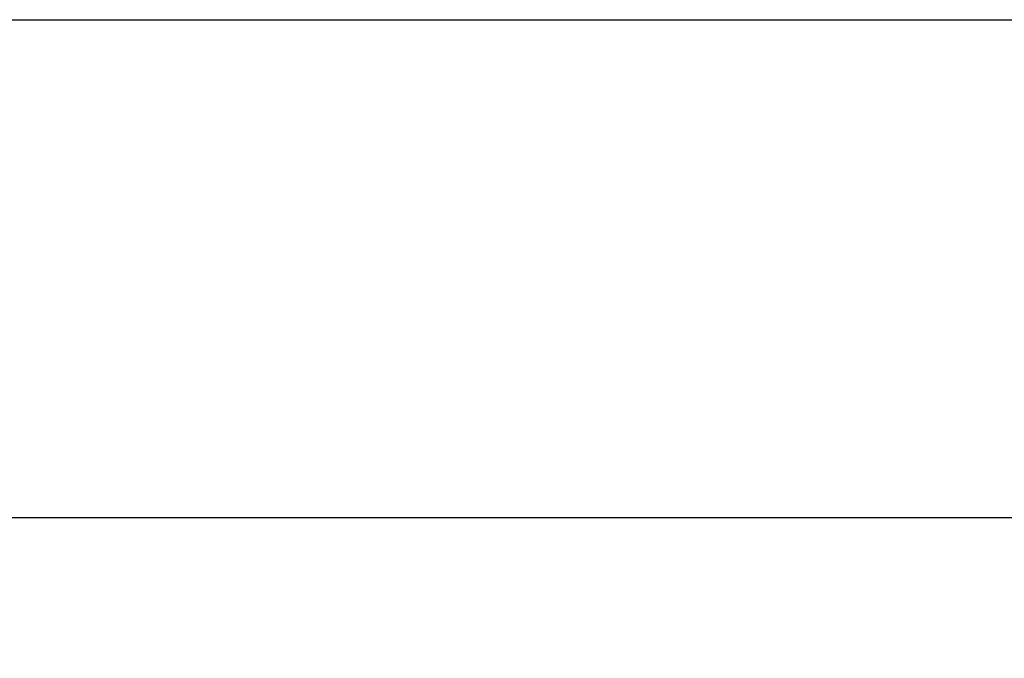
# Model space of a CAD drawing. Header units: millimetres. Extents: x 14831 to 16595, y 7509 to 8717.
# Tile 14 of 15: x 15971 to 16369, y 8459 to 8717. Entities that reach past the tile are written whole.
import ezdxf

# ---------------------------------------------------------------- set-up
doc = ezdxf.new("R2010")
doc.units = ezdxf.units.MM
doc.header["$MEASUREMENT"] = 0
doc.layers.get('Defpoints').update_dxf_attribs({"lineweight": 25})
doc.layers.add('图层3', color=2, linetype='Continuous', lineweight=13)
doc.layers.add('图层4', color=1, linetype='Continuous', lineweight=30)
doc.dimstyles.new('ISO-25', dxfattribs={"dimtxt": 2.5, "dimasz": 2.5, "dimexe": 1.25, "dimexo": 0.625, "dimtad": 1, "dimtxsty": 'Standard', "dimcen": 2.5, "dimadec": 0, "dimazin": 0, "dimtfac": 1, "dimtmove": 0, "dimatfit": 3, "dimfxl": 1, "dimarcsym": 0})

# ---------------------------------------------------------------- blocks, each defined once
blk = doc.blocks.new('*D4584')
at = {"layer": 'Defpoints', "color": 0}
for p in [(16447, 8515.61), (16447, 8460.77), (15156, 8458.72)]:
    blk.add_point(p, dxfattribs=at)
at = {"layer": '图层3', "color": 0, "lineweight": -2}
for p, q in [((15156, 8462.16), (15156, 8522.49)), ((16447, 8464.21), (16447, 8522.49)), ((15169.75, 8515.61), (16433.25, 8515.61))]:
    blk.add_line(p, q, dxfattribs=at)
at = {"layer": '图层3', "color": 0}
for points in [[(15169.75, 8517.9), (15169.75, 8513.32), (15156, 8515.61)], [(16433.25, 8513.32), (16433.25, 8517.9), (16447, 8515.61)]]:
    blk.add_solid(points, dxfattribs=at)
at = {"layer": '图层3', "color": 0, "insert": (15801.5, 8525.92), "char_height": 13.75, "attachment_point": 5}
blk.add_mtext('1291', dxfattribs=at)

msp = doc.modelspace()

# ---------------------------------------------------------------- linework, layer by layer
at = {"layer": '图层4'}
msp.add_line((14830.575, 8716.716), (16594.575, 8716.716), dxfattribs=at)

# ---------------------------------------------------------------- dimensions: what is measured, and where the dimension line sits
at = {"layer": '图层3'}
dim = msp.add_linear_dim(base=(16447.001, 8515.611), p1=(15156.001, 8458.724), p2=(16447.001, 8460.773), dimstyle='ISO-25', override={"dimscale": 5.5, "dimdec": 0, "dimdsep": 46, "dimpost": ''}, dxfattribs=at)
dim.commit()
dim.dimension.update_dxf_attribs({"geometry": '*D4584', "text_midpoint": (15801.501, 8525.923)})

doc.saveas('drawing.dxf')
